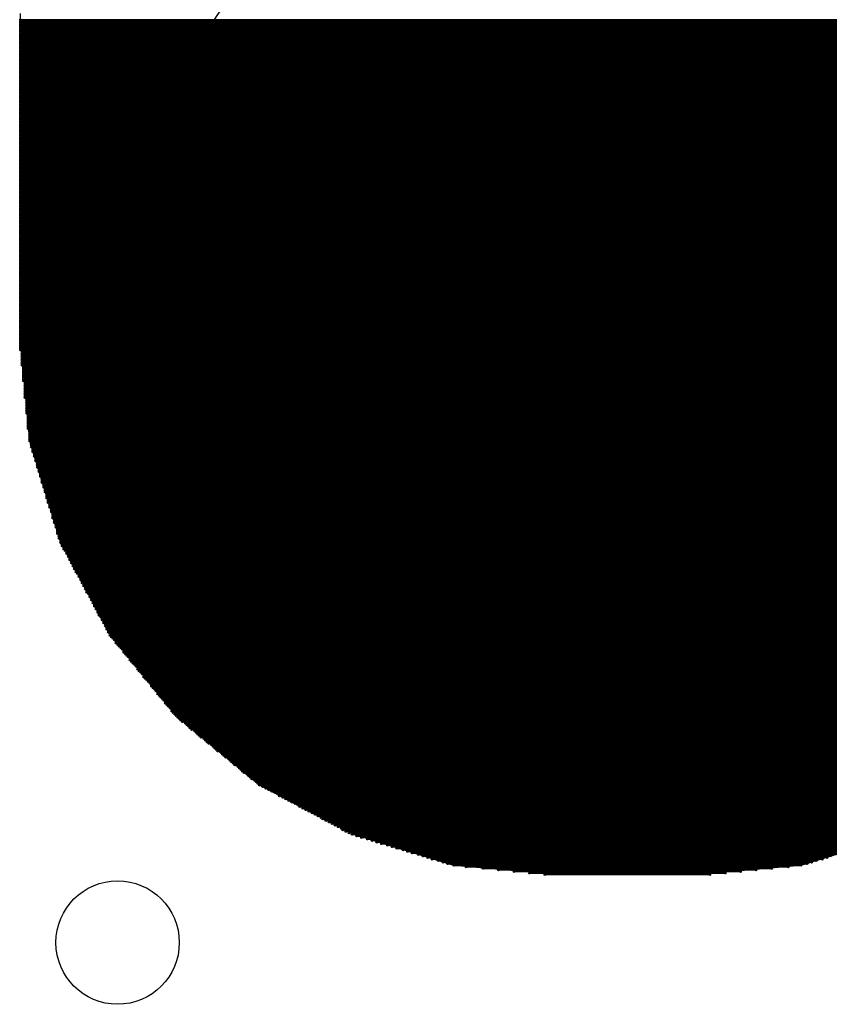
# Model space of a CAD drawing. Extents: x 0 to 23.9, y 0 to 20.7.
# Tile 50 of 127: x 3.3 to 4.6, y 17.6 to 19.2. Entities that reach past the tile are written whole.
import ezdxf

# ---------------------------------------------------------------- set-up
doc = ezdxf.new("R2010")
doc.units = 0
doc.layers.get('0').update_dxf_attribs({"linetype": 'CONTINUOUS'})
doc.layers.add('SEEEDSTUDIOXIAORP2040V1_22_GTS', color=9, linetype='CONTINUOUS')
doc.layers.add('SEEEDSTUDIOXIAORP2040V1_22_TXT', color=12, linetype='CONTINUOUS')

# ---------------------------------------------------------------- blocks, each defined once
blk = doc.blocks.new('ROUND_271')
blk.add_circle((0, 0), 0.8014)
blk = doc.blocks.new('ROUND_7')
blk.add_circle((0, 0), 0)
blk = doc.blocks.new('ROUND_8')
blk.add_circle((0, 0), 0.00127)
blk = doc.blocks.new('ROUND_300')
blk.add_circle((0, 0), 0.1016)
blk = doc.blocks.new('ROUND_319')
blk.add_circle((0, 0), 0.4254)

msp = doc.modelspace()

# ---------------------------------------------------------------- linework, layer by layer
at = {"layer": 'SEEEDSTUDIOXIAORP2040V1_22_GTS'}
for points in [[(3.2766, 18.67916), (3.2766, 19.20748)], [(3.29184, 18.5039), (3.2766, 18.67916)], [(3.34264, 18.3388), (3.29184, 18.5039)], [(3.42646, 18.18386), (3.34264, 18.3388)], [(3.53568, 18.04924), (3.42646, 18.18386)], [(3.6703, 17.93748), (3.53568, 18.04924)], [(3.82524, 17.8562), (3.6703, 17.93748)], [(3.99034, 17.8054), (3.82524, 17.8562)], [(4.72694, 17.8562), (4.56184, 17.8054)], [(4.1656, 17.79016), (3.99034, 17.8054)], [(4.56184, 17.8054), (4.38912, 17.79016)], [(4.38912, 17.79016), (4.1656, 17.79016)]]:
    msp.add_lwpolyline(points, dxfattribs=at)
at = {"layer": 'SEEEDSTUDIOXIAORP2040V1_22_GTS', "const_width": 0.00254}
for points in [[(3.2766, 19.19732), (5.27812, 19.19732)], [(5.27812, 19.19478), (3.2766, 19.19478)], [(3.2766, 19.19224), (5.27812, 19.19224)], [(5.27812, 19.1897), (3.2766, 19.1897)], [(3.2766, 19.18716), (5.27812, 19.18716)], [(5.27812, 19.18462), (3.2766, 19.18462)], [(3.2766, 19.18208), (5.27812, 19.18208)], [(5.27812, 19.17954), (3.2766, 19.17954)], [(3.2766, 19.177), (5.27812, 19.177)], [(5.27812, 19.17446), (3.2766, 19.17446)], [(3.2766, 19.17192), (5.27812, 19.17192)], [(5.27812, 19.16938), (3.2766, 19.16938)], [(3.2766, 19.16684), (5.27812, 19.16684)], [(5.27812, 19.1643), (3.2766, 19.1643)], [(3.2766, 19.16176), (5.27812, 19.16176)], [(5.27812, 19.15922), (3.2766, 19.15922)], [(3.2766, 19.15668), (5.27812, 19.15668)], [(5.27812, 19.15414), (3.2766, 19.15414)], [(3.2766, 19.1516), (5.27812, 19.1516)], [(5.27812, 19.14906), (3.2766, 19.14906)], [(3.2766, 19.14652), (5.27812, 19.14652)], [(5.27812, 19.14398), (3.2766, 19.14398)], [(3.2766, 19.14144), (5.27812, 19.14144)], [(5.27812, 19.1389), (3.2766, 19.1389)], [(3.2766, 19.13636), (5.27812, 19.13636)], [(5.27812, 19.13382), (3.2766, 19.13382)], [(3.2766, 19.13128), (5.27812, 19.13128)], [(5.27812, 19.12874), (3.2766, 19.12874)], [(3.2766, 19.1262), (5.27812, 19.1262)], [(5.27812, 19.12366), (3.2766, 19.12366)], [(3.2766, 19.12112), (5.27812, 19.12112)], [(5.27812, 19.11858), (3.2766, 19.11858)], [(3.2766, 19.11604), (5.27812, 19.11604)], [(5.27812, 19.1135), (3.2766, 19.1135)], [(3.2766, 19.11096), (5.27812, 19.11096)], [(5.27812, 19.10842), (3.2766, 19.10842)], [(3.2766, 19.10588), (5.27812, 19.10588)], [(5.27812, 19.10334), (3.2766, 19.10334)], [(3.2766, 19.1008), (5.27812, 19.1008)], [(5.27812, 19.09826), (3.2766, 19.09826)], [(3.2766, 19.09572), (5.27812, 19.09572)], [(5.27812, 19.09318), (3.2766, 19.09318)], [(3.2766, 19.09064), (5.27812, 19.09064)], [(5.27812, 19.0881), (3.2766, 19.0881)], [(3.2766, 19.08556), (5.27812, 19.08556)], [(5.27812, 19.08302), (3.2766, 19.08302)], [(3.2766, 19.08048), (5.27812, 19.08048)], [(5.27812, 19.07794), (3.2766, 19.07794)], [(3.2766, 19.0754), (5.27812, 19.0754)], [(5.27812, 19.07286), (3.2766, 19.07286)], [(3.2766, 19.07032), (5.27812, 19.07032)], [(5.27812, 19.06778), (3.2766, 19.06778)], [(3.2766, 19.06524), (5.27812, 19.06524)], [(5.27812, 19.0627), (3.2766, 19.0627)], [(3.2766, 19.06016), (5.27812, 19.06016)], [(5.27812, 19.05762), (3.2766, 19.05762)], [(3.2766, 19.05508), (5.27812, 19.05508)], [(5.27812, 19.05254), (3.2766, 19.05254)], [(3.2766, 19.05), (5.27812, 19.05)], [(5.27812, 19.04746), (3.2766, 19.04746)], [(3.2766, 19.04492), (5.27812, 19.04492)], [(5.27812, 19.04238), (3.2766, 19.04238)], [(3.2766, 19.03984), (5.27812, 19.03984)], [(5.27812, 19.0373), (3.2766, 19.0373)], [(3.2766, 19.03476), (5.27812, 19.03476)], [(5.27812, 19.03222), (3.2766, 19.03222)], [(3.2766, 19.02968), (5.27812, 19.02968)], [(5.27812, 19.02714), (3.2766, 19.02714)], [(3.2766, 19.0246), (5.27812, 19.0246)], [(5.27812, 19.02206), (3.2766, 19.02206)], [(3.2766, 19.01952), (5.27812, 19.01952)], [(5.27812, 19.01698), (3.2766, 19.01698)], [(3.2766, 19.01444), (5.27812, 19.01444)], [(5.27812, 19.0119), (3.2766, 19.0119)], [(3.2766, 19.00936), (5.27812, 19.00936)], [(5.27812, 19.00682), (3.2766, 19.00682)], [(3.2766, 19.00428), (5.27812, 19.00428)], [(5.27812, 19.00174), (3.2766, 19.00174)], [(3.2766, 18.9992), (5.27812, 18.9992)], [(5.27812, 18.99666), (3.2766, 18.99666)], [(3.2766, 18.99412), (5.27812, 18.99412)], [(5.27812, 18.99158), (3.2766, 18.99158)], [(3.2766, 18.98904), (5.27812, 18.98904)], [(5.27812, 18.9865), (3.2766, 18.9865)], [(3.2766, 18.98396), (5.27812, 18.98396)], [(5.27812, 18.98142), (3.2766, 18.98142)], [(3.2766, 18.97888), (5.27812, 18.97888)], [(5.27812, 18.97634), (3.2766, 18.97634)], [(3.2766, 18.9738), (5.27812, 18.9738)], [(5.27812, 18.97126), (3.2766, 18.97126)], [(3.2766, 18.96872), (5.27812, 18.96872)], [(5.27812, 18.96618), (3.2766, 18.96618)], [(3.2766, 18.96364), (5.27812, 18.96364)], [(5.27812, 18.9611), (3.2766, 18.9611)], [(3.2766, 18.95856), (5.27812, 18.95856)], [(5.27812, 18.95602), (3.2766, 18.95602)], [(3.2766, 18.95348), (5.27812, 18.95348)], [(5.27812, 18.95094), (3.2766, 18.95094)], [(3.2766, 18.9484), (5.27812, 18.9484)], [(5.27812, 18.94586), (3.2766, 18.94586)], [(3.2766, 18.94332), (5.27812, 18.94332)], [(5.27812, 18.94078), (3.2766, 18.94078)], [(3.2766, 18.93824), (5.27812, 18.93824)], [(5.27812, 18.9357), (3.2766, 18.9357)], [(3.2766, 18.93316), (5.27812, 18.93316)], [(5.27812, 18.93062), (3.2766, 18.93062)], [(3.2766, 18.92808), (5.27812, 18.92808)], [(5.27812, 18.92554), (3.2766, 18.92554)], [(3.2766, 18.923), (5.27812, 18.923)], [(5.27812, 18.92046), (3.2766, 18.92046)], [(3.2766, 18.91792), (5.27812, 18.91792)], [(5.27812, 18.91538), (3.2766, 18.91538)], [(3.2766, 18.91284), (5.27812, 18.91284)], [(5.27812, 18.9103), (3.2766, 18.9103)], [(3.2766, 18.90776), (5.27812, 18.90776)], [(5.27812, 18.90522), (3.2766, 18.90522)], [(3.2766, 18.90268), (5.27812, 18.90268)], [(5.27812, 18.90014), (3.2766, 18.90014)], [(3.2766, 18.8976), (5.27812, 18.8976)], [(5.27812, 18.89506), (3.2766, 18.89506)], [(3.2766, 18.89252), (5.27812, 18.89252)], [(5.27812, 18.88998), (3.2766, 18.88998)], [(3.2766, 18.88744), (5.27812, 18.88744)], [(5.27812, 18.8849), (3.2766, 18.8849)], [(3.2766, 18.88236), (5.27812, 18.88236)], [(5.27812, 18.87982), (3.2766, 18.87982)], [(3.2766, 18.87728), (5.27812, 18.87728)], [(5.27812, 18.87474), (3.2766, 18.87474)], [(3.2766, 18.8722), (5.27812, 18.8722)], [(5.27812, 18.86966), (3.2766, 18.86966)], [(3.2766, 18.86712), (5.27812, 18.86712)], [(5.27812, 18.86458), (3.2766, 18.86458)], [(3.2766, 18.86204), (5.27812, 18.86204)], [(5.27812, 18.8595), (3.2766, 18.8595)], [(3.2766, 18.85696), (5.27812, 18.85696)], [(5.27812, 18.85442), (3.2766, 18.85442)], [(3.2766, 18.85188), (5.27812, 18.85188)], [(5.27812, 18.84934), (3.2766, 18.84934)], [(3.2766, 18.8468), (5.27812, 18.8468)], [(5.27812, 18.84426), (3.2766, 18.84426)], [(3.2766, 18.84172), (5.27812, 18.84172)], [(5.27812, 18.83918), (3.2766, 18.83918)], [(3.2766, 18.83664), (5.27812, 18.83664)], [(5.27812, 18.8341), (3.2766, 18.8341)], [(3.2766, 18.83156), (5.27812, 18.83156)], [(5.27812, 18.82902), (3.2766, 18.82902)], [(3.2766, 18.82648), (5.27812, 18.82648)], [(5.27812, 18.82394), (3.2766, 18.82394)], [(3.2766, 18.8214), (5.27812, 18.8214)], [(5.27812, 18.81886), (3.2766, 18.81886)], [(3.2766, 18.81632), (5.27812, 18.81632)], [(5.27812, 18.81378), (3.2766, 18.81378)], [(3.2766, 18.81124), (5.27812, 18.81124)], [(5.27812, 18.8087), (3.2766, 18.8087)], [(3.2766, 18.80616), (5.27812, 18.80616)], [(5.27812, 18.80362), (3.2766, 18.80362)], [(3.2766, 18.80108), (5.27812, 18.80108)], [(5.27812, 18.79854), (3.2766, 18.79854)], [(3.2766, 18.796), (5.27812, 18.796)], [(5.27812, 18.79346), (3.2766, 18.79346)], [(3.2766, 18.79092), (5.27812, 18.79092)], [(5.27812, 18.78838), (3.2766, 18.78838)], [(3.2766, 18.78584), (5.27812, 18.78584)], [(5.27812, 18.7833), (3.2766, 18.7833)], [(3.2766, 18.78076), (5.27812, 18.78076)], [(5.27812, 18.77822), (3.2766, 18.77822)], [(3.2766, 18.77568), (5.27812, 18.77568)], [(5.27812, 18.77314), (3.2766, 18.77314)], [(3.2766, 18.7706), (5.27812, 18.7706)], [(5.27812, 18.76806), (3.2766, 18.76806)], [(3.2766, 18.76552), (5.27812, 18.76552)], [(5.27812, 18.76298), (3.2766, 18.76298)], [(3.2766, 18.76044), (5.27812, 18.76044)], [(5.27812, 18.7579), (3.2766, 18.7579)], [(3.2766, 18.75536), (5.27812, 18.75536)], [(5.27812, 18.75282), (3.2766, 18.75282)], [(3.2766, 18.75028), (5.27812, 18.75028)], [(5.27812, 18.74774), (3.2766, 18.74774)], [(3.2766, 18.7452), (5.27812, 18.7452)], [(5.27812, 18.74266), (3.2766, 18.74266)], [(3.2766, 18.74012), (5.27812, 18.74012)], [(5.27812, 18.73758), (3.2766, 18.73758)], [(3.2766, 18.73504), (5.27812, 18.73504)], [(5.27812, 18.7325), (3.2766, 18.7325)], [(3.2766, 18.72996), (5.27812, 18.72996)], [(5.27812, 18.72742), (3.2766, 18.72742)], [(3.2766, 18.72488), (5.27812, 18.72488)], [(5.27812, 18.72234), (3.2766, 18.72234)], [(3.2766, 18.7198), (5.27812, 18.7198)], [(5.27812, 18.71726), (3.2766, 18.71726)], [(3.2766, 18.71472), (5.27812, 18.71472)], [(5.27812, 18.71218), (3.2766, 18.71218)], [(3.2766, 18.70964), (5.27812, 18.70964)], [(5.27812, 18.7071), (3.2766, 18.7071)], [(3.2766, 18.70456), (5.27812, 18.70456)], [(5.27812, 18.70202), (3.2766, 18.70202)], [(3.2766, 18.69948), (5.27812, 18.69948)], [(5.27812, 18.69694), (3.2766, 18.69694)], [(3.2766, 18.6944), (5.27812, 18.6944)], [(5.27812, 18.69186), (3.2766, 18.69186)], [(3.2766, 18.68932), (5.27812, 18.68932)], [(5.27812, 18.68678), (3.2766, 18.68678)], [(3.2766, 18.68424), (5.27812, 18.68424)], [(5.27812, 18.6817), (3.2766, 18.6817)], [(3.2766, 18.67916), (5.27812, 18.67916)], [(5.27558, 18.67662), (3.2766, 18.67662)], [(3.2766, 18.67408), (5.27558, 18.67408)], [(5.27558, 18.67154), (3.2766, 18.67154)], [(3.2766, 18.669), (5.27558, 18.669)], [(5.27558, 18.66646), (3.2766, 18.66646)], [(3.2766, 18.66392), (5.27558, 18.66392)], [(5.27558, 18.66138), (3.2766, 18.66138)], [(3.2766, 18.65884), (5.27558, 18.65884)], [(5.27558, 18.6563), (3.2766, 18.6563)], [(3.2766, 18.65376), (5.27558, 18.65376)], [(5.27304, 18.65122), (3.27914, 18.65122)], [(3.27914, 18.64868), (5.27304, 18.64868)], [(5.27304, 18.64614), (3.27914, 18.64614)], [(3.27914, 18.6436), (5.27304, 18.6436)], [(5.27304, 18.64106), (3.27914, 18.64106)], [(3.27914, 18.63852), (5.27304, 18.63852)], [(5.27304, 18.63598), (3.27914, 18.63598)], [(3.27914, 18.63344), (5.27304, 18.63344)], [(5.27304, 18.6309), (3.27914, 18.6309)], [(3.27914, 18.62836), (5.27304, 18.62836)], [(5.27304, 18.62582), (3.28168, 18.62582)], [(3.28168, 18.62328), (5.2705, 18.62328)], [(5.2705, 18.62074), (3.28168, 18.62074)], [(3.28168, 18.6182), (5.2705, 18.6182)], [(5.2705, 18.61566), (3.28168, 18.61566)], [(3.28168, 18.61312), (5.2705, 18.61312)], [(5.2705, 18.61058), (3.28168, 18.61058)], [(3.28168, 18.60804), (5.2705, 18.60804)], [(5.2705, 18.6055), (3.28168, 18.6055)], [(3.28168, 18.60296), (5.2705, 18.60296)], [(5.2705, 18.60042), (3.28422, 18.60042)], [(3.28422, 18.59788), (5.26796, 18.59788)], [(5.26796, 18.59534), (3.28422, 18.59534)], [(3.28422, 18.5928), (5.26796, 18.5928)], [(5.26796, 18.59026), (3.28422, 18.59026)], [(3.28422, 18.58772), (5.26796, 18.58772)], [(5.26796, 18.58518), (3.28422, 18.58518)], [(3.28422, 18.58264), (5.26796, 18.58264)], [(5.26796, 18.5801), (3.28422, 18.5801)], [(3.28422, 18.57756), (5.26796, 18.57756)], [(5.26796, 18.57502), (3.28422, 18.57502)], [(3.28676, 18.57248), (5.26542, 18.57248)], [(5.26542, 18.56994), (3.28676, 18.56994)], [(3.28676, 18.5674), (5.26542, 18.5674)], [(5.26542, 18.56486), (3.28676, 18.56486)], [(3.28676, 18.56232), (5.26542, 18.56232)], [(5.26542, 18.55978), (3.28676, 18.55978)], [(3.28676, 18.55724), (5.26542, 18.55724)], [(5.26542, 18.5547), (3.28676, 18.5547)], [(3.28676, 18.55216), (5.26542, 18.55216)], [(5.26542, 18.54962), (3.28676, 18.54962)], [(3.2893, 18.54708), (5.26288, 18.54708)], [(5.26288, 18.54454), (3.2893, 18.54454)], [(3.2893, 18.542), (5.26288, 18.542)], [(5.26288, 18.53946), (3.2893, 18.53946)], [(3.2893, 18.53692), (5.26288, 18.53692)], [(5.26288, 18.53438), (3.2893, 18.53438)], [(3.2893, 18.53184), (5.26288, 18.53184)], [(5.26288, 18.5293), (3.2893, 18.5293)], [(3.2893, 18.52676), (5.26288, 18.52676)], [(5.26288, 18.52422), (3.2893, 18.52422)], [(3.29184, 18.52168), (5.26034, 18.52168)], [(5.26034, 18.51914), (3.29184, 18.51914)], [(3.29184, 18.5166), (5.26034, 18.5166)], [(5.26034, 18.51406), (3.29184, 18.51406)], [(3.29184, 18.51152), (5.26034, 18.51152)], [(5.26034, 18.50898), (3.29184, 18.50898)], [(3.29184, 18.50644), (5.26034, 18.50644)], [(5.26034, 18.5039), (3.29184, 18.5039)], [(3.29438, 18.50136), (5.2578, 18.50136)], [(5.2578, 18.49882), (3.29438, 18.49882)], [(3.29438, 18.49628), (5.2578, 18.49628)], [(5.2578, 18.49374), (3.29438, 18.49374)], [(3.29692, 18.4912), (5.25526, 18.4912)], [(5.25526, 18.48866), (3.29692, 18.48866)], [(3.29692, 18.48612), (5.25526, 18.48612)], [(5.25272, 18.48358), (3.29946, 18.48358)], [(3.29946, 18.48104), (5.25272, 18.48104)], [(5.25272, 18.4785), (3.29946, 18.4785)], [(3.302, 18.47596), (5.25018, 18.47596)], [(5.25018, 18.47342), (3.302, 18.47342)], [(3.302, 18.47088), (5.25018, 18.47088)], [(5.25018, 18.46834), (3.30454, 18.46834)], [(3.30454, 18.4658), (5.24764, 18.4658)], [(5.24764, 18.46326), (3.30454, 18.46326)], [(3.30454, 18.46072), (5.24764, 18.46072)], [(5.2451, 18.45818), (3.30708, 18.45818)], [(3.30708, 18.45564), (5.2451, 18.45564)], [(5.2451, 18.4531), (3.30708, 18.4531)], [(3.30962, 18.45056), (5.24256, 18.45056)], [(5.24256, 18.44802), (3.30962, 18.44802)], [(3.30962, 18.44548), (5.24256, 18.44548)], [(5.24256, 18.44294), (3.31216, 18.44294)], [(3.31216, 18.4404), (5.24002, 18.4404)], [(5.24002, 18.43786), (3.31216, 18.43786)], [(3.31216, 18.43532), (5.24002, 18.43532)], [(5.23748, 18.43278), (3.3147, 18.43278)], [(3.3147, 18.43024), (5.23748, 18.43024)], [(5.23748, 18.4277), (3.3147, 18.4277)], [(3.31724, 18.42516), (5.23494, 18.42516)], [(5.23494, 18.42262), (3.31724, 18.42262)], [(3.31724, 18.42008), (5.23494, 18.42008)], [(5.2324, 18.41754), (3.31978, 18.41754)], [(3.31978, 18.415), (5.2324, 18.415)], [(5.2324, 18.41246), (3.31978, 18.41246)], [(3.31978, 18.40992), (5.2324, 18.40992)], [(5.22986, 18.40738), (3.32232, 18.40738)], [(3.32232, 18.40484), (5.22986, 18.40484)], [(5.22986, 18.4023), (3.32232, 18.4023)], [(3.32486, 18.39976), (5.22732, 18.39976)], [(5.22732, 18.39722), (3.32486, 18.39722)], [(3.32486, 18.39468), (5.22732, 18.39468)], [(5.22478, 18.39214), (3.3274, 18.39214)], [(3.3274, 18.3896), (5.22478, 18.3896)], [(5.22478, 18.38706), (3.3274, 18.38706)], [(3.32994, 18.38452), (5.22478, 18.38452)], [(5.22224, 18.38198), (3.32994, 18.38198)], [(3.32994, 18.37944), (5.22224, 18.37944)], [(5.22224, 18.3769), (3.32994, 18.3769)], [(3.33248, 18.37436), (5.2197, 18.37436)], [(5.2197, 18.37182), (3.33248, 18.37182)], [(3.33248, 18.36928), (5.2197, 18.36928)], [(5.21716, 18.36674), (3.33502, 18.36674)], [(3.33502, 18.3642), (5.21716, 18.3642)], [(5.21716, 18.36166), (3.33502, 18.36166)], [(3.33756, 18.35912), (5.21716, 18.35912)], [(5.21462, 18.35658), (3.33756, 18.35658)], [(3.33756, 18.35404), (5.21462, 18.35404)], [(5.21462, 18.3515), (3.33756, 18.3515)], [(3.3401, 18.34896), (5.21208, 18.34896)], [(5.21208, 18.34642), (3.3401, 18.34642)], [(3.3401, 18.34388), (5.21208, 18.34388)], [(5.20954, 18.34134), (3.34264, 18.34134)], [(3.34264, 18.3388), (5.20954, 18.3388)], [(5.20954, 18.33626), (3.34264, 18.33626)], [(3.34518, 18.33372), (5.207, 18.33372)], [(5.207, 18.33118), (3.34518, 18.33118)], [(3.34772, 18.32864), (5.20446, 18.32864)], [(5.20446, 18.3261), (3.34772, 18.3261)], [(3.35026, 18.32356), (5.20192, 18.32356)], [(5.19938, 18.32102), (3.3528, 18.32102)], [(3.3528, 18.31848), (5.19938, 18.31848)], [(5.19684, 18.31594), (3.35534, 18.31594)], [(3.35534, 18.3134), (5.19684, 18.3134)], [(5.1943, 18.31086), (3.35788, 18.31086)], [(3.35788, 18.30832), (5.1943, 18.30832)], [(5.19176, 18.30578), (3.36042, 18.30578)], [(3.36042, 18.30324), (5.19176, 18.30324)], [(5.18922, 18.3007), (3.36296, 18.3007)], [(3.36296, 18.29816), (5.18922, 18.29816)], [(5.18668, 18.29562), (3.3655, 18.29562)], [(3.3655, 18.29308), (5.18668, 18.29308)], [(5.18414, 18.29054), (3.36804, 18.29054)], [(3.36804, 18.288), (5.18414, 18.288)], [(5.1816, 18.28546), (3.37058, 18.28546)], [(3.37312, 18.28292), (5.17906, 18.28292)], [(5.17906, 18.28038), (3.37312, 18.28038)], [(3.37566, 18.27784), (5.17652, 18.27784)], [(5.17652, 18.2753), (3.37566, 18.2753)], [(3.3782, 18.27276), (5.17398, 18.27276)], [(5.17398, 18.27022), (3.3782, 18.27022)], [(3.38074, 18.26768), (5.17144, 18.26768)], [(5.17144, 18.26514), (3.38074, 18.26514)], [(3.38328, 18.2626), (5.1689, 18.2626)], [(5.1689, 18.26006), (3.38328, 18.26006)], [(3.38582, 18.25752), (5.16636, 18.25752)], [(5.16636, 18.25498), (3.38582, 18.25498)], [(3.38836, 18.25244), (5.16382, 18.25244)], [(5.16382, 18.2499), (3.3909, 18.2499)], [(3.3909, 18.24736), (5.16128, 18.24736)], [(5.15874, 18.24482), (3.39344, 18.24482)], [(3.39344, 18.24228), (5.15874, 18.24228)], [(5.1562, 18.23974), (3.39598, 18.23974)], [(3.39598, 18.2372), (5.1562, 18.2372)], [(5.15366, 18.23466), (3.39852, 18.23466)], [(3.39852, 18.23212), (5.15366, 18.23212)], [(5.15112, 18.22958), (3.40106, 18.22958)], [(3.40106, 18.22704), (5.15112, 18.22704)], [(5.14858, 18.2245), (3.4036, 18.2245)], [(3.4036, 18.22196), (5.14858, 18.22196)], [(5.14604, 18.21942), (3.40614, 18.21942)], [(3.40614, 18.21688), (5.14604, 18.21688)], [(5.1435, 18.21434), (3.40868, 18.21434)], [(3.41122, 18.2118), (5.1435, 18.2118)], [(5.14096, 18.20926), (3.41122, 18.20926)], [(3.41376, 18.20672), (5.13842, 18.20672)], [(5.13842, 18.20418), (3.41376, 18.20418)], [(3.4163, 18.20164), (5.13588, 18.20164)], [(5.13588, 18.1991), (3.4163, 18.1991)], [(3.41884, 18.19656), (5.13334, 18.19656)], [(5.13334, 18.19402), (3.41884, 18.19402)], [(3.42138, 18.19148), (5.1308, 18.19148)], [(5.1308, 18.18894), (3.42138, 18.18894)], [(3.42392, 18.1864), (5.12826, 18.1864)], [(5.12826, 18.18386), (3.42392, 18.18386)], [(3.42646, 18.18132), (5.12572, 18.18132)], [(5.12318, 18.17878), (3.429, 18.17878)], [(3.43154, 18.17624), (5.12064, 18.17624)], [(5.1181, 18.1737), (3.43408, 18.1737)], [(3.43408, 18.17116), (5.1181, 18.17116)], [(5.11556, 18.16862), (3.43662, 18.16862)], [(3.43916, 18.16608), (5.11302, 18.16608)], [(5.11048, 18.16354), (3.4417, 18.16354)], [(3.44424, 18.161), (5.10794, 18.161)], [(5.10794, 18.15846), (3.44678, 18.15846)], [(3.44678, 18.15592), (5.1054, 18.15592)], [(5.10286, 18.15338), (3.44932, 18.15338)], [(3.45186, 18.15084), (5.10032, 18.15084)], [(5.09778, 18.1483), (3.4544, 18.1483)], [(3.45694, 18.14576), (5.09524, 18.14576)], [(5.09524, 18.14322), (3.45694, 18.14322)], [(3.45948, 18.14068), (5.0927, 18.14068)], [(5.09016, 18.13814), (3.46202, 18.13814)], [(3.46456, 18.1356), (5.08762, 18.1356)], [(5.08508, 18.13306), (3.4671, 18.13306)], [(3.46964, 18.13052), (5.08254, 18.13052)], [(5.08254, 18.12798), (3.46964, 18.12798)], [(3.47218, 18.12544), (5.08, 18.12544)], [(5.07746, 18.1229), (3.47472, 18.1229)], [(3.47726, 18.12036), (5.07492, 18.12036)], [(5.07238, 18.11782), (3.4798, 18.11782)], [(3.4798, 18.11528), (5.07238, 18.11528)], [(5.06984, 18.11274), (3.48234, 18.11274)], [(3.48488, 18.1102), (5.0673, 18.1102)], [(5.06476, 18.10766), (3.48742, 18.10766)], [(3.48996, 18.10512), (5.06222, 18.10512)], [(5.05968, 18.10258), (3.4925, 18.10258)], [(3.4925, 18.10004), (5.05968, 18.10004)], [(5.05714, 18.0975), (3.49504, 18.0975)], [(3.49758, 18.09496), (5.0546, 18.09496)], [(5.05206, 18.09242), (3.50012, 18.09242)], [(3.50266, 18.08988), (5.04952, 18.08988)], [(5.04952, 18.08734), (3.50266, 18.08734)], [(3.5052, 18.0848), (5.04698, 18.0848)], [(5.04444, 18.08226), (3.50774, 18.08226)], [(3.51028, 18.07972), (5.0419, 18.07972)], [(5.03936, 18.07718), (3.51282, 18.07718)], [(3.51536, 18.07464), (5.03682, 18.07464)], [(5.03682, 18.0721), (3.51536, 18.0721)], [(3.5179, 18.06956), (5.03428, 18.06956)], [(5.03174, 18.06702), (3.52044, 18.06702)], [(3.52298, 18.06448), (5.0292, 18.06448)], [(5.02666, 18.06194), (3.52552, 18.06194)], [(3.52552, 18.0594), (5.02666, 18.0594)], [(5.02412, 18.05686), (3.52806, 18.05686)], [(3.5306, 18.05432), (5.02158, 18.05432)], [(5.01904, 18.05178), (3.53314, 18.05178)], [(3.53568, 18.04924), (5.0165, 18.04924)], [(5.01396, 18.0467), (3.53822, 18.0467)], [(3.54076, 18.04416), (5.01142, 18.04416)], [(5.00888, 18.04162), (3.5433, 18.04162)], [(3.54838, 18.03908), (5.00634, 18.03908)], [(5.00126, 18.03654), (3.55092, 18.03654)], [(3.55346, 18.034), (4.99872, 18.034)], [(4.99618, 18.03146), (3.556, 18.03146)], [(3.55854, 18.02892), (4.99364, 18.02892)], [(4.98856, 18.02638), (3.56362, 18.02638)], [(3.56616, 18.02384), (4.98602, 18.02384)], [(4.98348, 18.0213), (3.5687, 18.0213)], [(3.57124, 18.01876), (4.98094, 18.01876)], [(4.9784, 18.01622), (3.57378, 18.01622)], [(3.57886, 18.01368), (4.97332, 18.01368)], [(4.97078, 18.01114), (3.5814, 18.01114)], [(3.58394, 18.0086), (4.96824, 18.0086)], [(4.9657, 18.00606), (3.58648, 18.00606)], [(3.59156, 18.00352), (4.96062, 18.00352)], [(4.95808, 18.00098), (3.5941, 18.00098)], [(3.59664, 17.99844), (4.95554, 17.99844)], [(4.953, 17.9959), (3.59918, 17.9959)], [(3.60172, 17.99336), (4.95046, 17.99336)], [(4.94538, 17.99082), (3.6068, 17.99082)], [(3.60934, 17.98828), (4.94284, 17.98828)], [(4.9403, 17.98574), (3.61188, 17.98574)], [(3.61442, 17.9832), (4.93776, 17.9832)], [(4.93522, 17.98066), (3.6195, 17.98066)], [(3.62204, 17.97812), (4.93014, 17.97812)], [(4.9276, 17.97558), (3.62458, 17.97558)], [(3.62712, 17.97304), (4.92506, 17.97304)], [(4.92252, 17.9705), (3.62966, 17.9705)], [(3.63474, 17.96796), (4.91744, 17.96796)], [(4.9149, 17.96542), (3.63728, 17.96542)], [(3.63982, 17.96288), (4.91236, 17.96288)], [(4.90982, 17.96034), (3.64236, 17.96034)], [(3.6449, 17.9578), (4.90728, 17.9578)], [(4.9022, 17.95526), (3.64998, 17.95526)], [(3.65252, 17.95272), (4.89966, 17.95272)], [(4.89712, 17.95018), (3.65506, 17.95018)], [(3.6576, 17.94764), (4.89458, 17.94764)], [(4.8895, 17.9451), (3.66268, 17.9451)], [(3.66522, 17.94256), (4.88696, 17.94256)], [(4.88442, 17.94002), (3.66776, 17.94002)], [(3.6703, 17.93748), (4.88188, 17.93748)], [(4.8768, 17.93494), (3.67538, 17.93494)], [(3.68046, 17.9324), (4.87172, 17.9324)], [(4.86664, 17.92986), (3.68554, 17.92986)], [(3.69062, 17.92732), (4.86156, 17.92732)], [(4.85648, 17.92478), (3.6957, 17.92478)], [(3.70078, 17.92224), (4.85394, 17.92224)], [(4.84886, 17.9197), (3.70332, 17.9197)], [(3.7084, 17.91716), (4.84378, 17.91716)], [(4.8387, 17.91462), (3.71348, 17.91462)], [(3.71856, 17.91208), (4.83362, 17.91208)], [(4.82854, 17.90954), (3.72364, 17.90954)], [(3.72872, 17.907), (4.82346, 17.907)], [(4.81838, 17.90446), (3.7338, 17.90446)], [(3.73634, 17.90192), (4.81584, 17.90192)], [(4.81076, 17.89938), (3.74142, 17.89938)], [(3.7465, 17.89684), (4.80568, 17.89684)], [(4.8006, 17.8943), (3.75158, 17.8943)], [(3.75666, 17.89176), (4.79552, 17.89176)], [(4.79044, 17.88922), (3.76174, 17.88922)], [(3.76682, 17.88668), (4.78536, 17.88668)], [(4.78028, 17.88414), (3.7719, 17.88414)], [(3.77444, 17.8816), (4.77774, 17.8816)], [(4.77266, 17.87906), (3.77952, 17.87906)], [(3.7846, 17.87652), (4.76758, 17.87652)], [(4.7625, 17.87398), (3.78968, 17.87398)], [(3.79476, 17.87144), (4.75742, 17.87144)], [(4.75234, 17.8689), (3.79984, 17.8689)], [(3.80492, 17.86636), (4.74726, 17.86636)], [(4.74472, 17.86382), (3.80746, 17.86382)], [(3.81254, 17.86128), (4.73964, 17.86128)], [(4.73456, 17.85874), (3.81762, 17.85874)], [(3.8227, 17.8562), (4.72948, 17.8562)], [(4.72186, 17.85366), (3.83032, 17.85366)], [(3.83794, 17.85112), (4.71424, 17.85112)], [(4.70408, 17.84858), (3.8481, 17.84858)], [(3.85572, 17.84604), (4.69646, 17.84604)], [(4.68884, 17.8435), (3.86334, 17.8435)], [(3.87096, 17.84096), (4.68122, 17.84096)], [(4.67106, 17.83842), (3.88112, 17.83842)], [(3.88874, 17.83588), (4.66344, 17.83588)], [(4.65582, 17.83334), (3.89636, 17.83334)], [(3.90652, 17.8308), (4.64566, 17.8308)], [(4.63804, 17.82826), (3.91414, 17.82826)], [(3.92176, 17.82572), (4.63042, 17.82572)], [(4.62026, 17.82318), (3.93192, 17.82318)], [(3.93954, 17.82064), (4.61264, 17.82064)], [(4.60502, 17.8181), (3.94716, 17.8181)], [(3.95478, 17.81556), (4.5974, 17.81556)], [(4.58724, 17.81302), (3.96494, 17.81302)], [(3.97256, 17.81048), (4.57962, 17.81048)], [(4.572, 17.80794), (3.98018, 17.80794)], [(3.99034, 17.8054), (4.56184, 17.8054)], [(4.54152, 17.80286), (4.01066, 17.80286)], [(4.0386, 17.80032), (4.51358, 17.80032)], [(4.48818, 17.79778), (4.064, 17.79778)], [(4.0894, 17.79524), (4.46278, 17.79524)], [(4.43738, 17.7927), (4.1148, 17.7927)], [(4.1402, 17.79016), (4.41198, 17.79016)]]:
    msp.add_lwpolyline(points, dxfattribs=at)

# ---------------------------------------------------------------- block references
at = {"layer": 'SEEEDSTUDIOXIAORP2040V1_22_GTS'}
for name, p in [('ROUND_271', (4.27482, 18.7706)), ('ROUND_8', (3.2766, 19.19732)), ('ROUND_8', (3.2766, 19.19478)), ('ROUND_8', (3.2766, 19.19224)), ('ROUND_8', (3.2766, 19.1897)), ('ROUND_8', (3.2766, 19.18716)), ('ROUND_8', (3.2766, 19.18462)), ('ROUND_8', (3.2766, 19.18208)), ('ROUND_8', (3.2766, 19.17954)), ('ROUND_8', (3.2766, 19.177)), ('ROUND_8', (3.2766, 19.17446)), ('ROUND_8', (3.2766, 19.17192)), ('ROUND_8', (3.2766, 19.16938)), ('ROUND_8', (3.2766, 19.16684)), ('ROUND_8', (3.2766, 19.1643)), ('ROUND_8', (3.2766, 19.16176)), ('ROUND_8', (3.2766, 19.15922)), ('ROUND_8', (3.2766, 19.15668)), ('ROUND_8', (3.2766, 19.15414)), ('ROUND_8', (3.2766, 19.1516)), ('ROUND_8', (3.2766, 19.14906)), ('ROUND_8', (3.2766, 19.14652)), ('ROUND_8', (3.2766, 19.14398)), ('ROUND_8', (3.2766, 19.14144)), ('ROUND_8', (3.2766, 19.1389)), ('ROUND_8', (3.2766, 19.13636)), ('ROUND_8', (3.2766, 19.13382)), ('ROUND_8', (3.2766, 19.13128)), ('ROUND_8', (3.2766, 19.12874)), ('ROUND_8', (3.2766, 19.1262)), ('ROUND_8', (3.2766, 19.12366)), ('ROUND_8', (3.2766, 19.12112)), ('ROUND_8', (3.2766, 19.11858)), ('ROUND_8', (3.2766, 19.11604)), ('ROUND_8', (3.2766, 19.1135)), ('ROUND_8', (3.2766, 19.11096)), ('ROUND_8', (3.2766, 19.10842)), ('ROUND_8', (3.2766, 19.10588)), ('ROUND_8', (3.2766, 19.10334)), ('ROUND_8', (3.2766, 19.1008)), ('ROUND_8', (3.2766, 19.09826)), ('ROUND_8', (3.2766, 19.09572)), ('ROUND_8', (3.2766, 19.09318)), ('ROUND_8', (3.2766, 19.09064)), ('ROUND_8', (3.2766, 19.0881)), ('ROUND_8', (3.2766, 19.08556)), ('ROUND_8', (3.2766, 19.08302)), ('ROUND_8', (3.2766, 19.08048)), ('ROUND_8', (3.2766, 19.07794)), ('ROUND_8', (3.2766, 19.0754)), ('ROUND_8', (3.2766, 19.07286)), ('ROUND_8', (3.2766, 19.07032)), ('ROUND_8', (3.2766, 19.06778)), ('ROUND_8', (3.2766, 19.06524)), ('ROUND_8', (3.2766, 19.0627)), ('ROUND_8', (3.2766, 19.06016)), ('ROUND_8', (3.2766, 19.05762)), ('ROUND_8', (3.2766, 19.05508)), ('ROUND_8', (3.2766, 19.05254)), ('ROUND_8', (3.2766, 19.05)), ('ROUND_8', (3.2766, 19.04746)), ('ROUND_8', (3.2766, 19.04492)), ('ROUND_8', (3.2766, 19.04238)), ('ROUND_8', (3.2766, 19.03984)), ('ROUND_8', (3.2766, 19.0373)), ('ROUND_8', (3.2766, 19.03476)), ('ROUND_8', (3.2766, 19.03222)), ('ROUND_8', (3.2766, 19.02968)), ('ROUND_8', (3.2766, 19.02714)), ('ROUND_8', (3.2766, 19.0246)), ('ROUND_8', (3.2766, 19.02206)), ('ROUND_8', (3.2766, 19.01952)), ('ROUND_8', (3.2766, 19.01698)), ('ROUND_8', (3.2766, 19.01444)), ('ROUND_8', (3.2766, 19.0119)), ('ROUND_8', (3.2766, 19.00936)), ('ROUND_8', (3.2766, 19.00682)), ('ROUND_8', (3.2766, 19.00428)), ('ROUND_8', (3.2766, 19.00174)), ('ROUND_8', (3.2766, 18.9992)), ('ROUND_8', (3.2766, 18.99666)), ('ROUND_8', (3.2766, 18.99412)), ('ROUND_8', (3.2766, 18.99158)), ('ROUND_8', (3.2766, 18.98904)), ('ROUND_8', (3.2766, 18.9865)), ('ROUND_8', (3.2766, 18.98396)), ('ROUND_8', (3.2766, 18.98142)), ('ROUND_8', (3.2766, 18.97888)), ('ROUND_8', (3.2766, 18.97634)), ('ROUND_8', (3.2766, 18.9738)), ('ROUND_8', (3.2766, 18.97126)), ('ROUND_8', (3.2766, 18.96872)), ('ROUND_8', (3.2766, 18.96618)), ('ROUND_8', (3.2766, 18.96364)), ('ROUND_8', (3.2766, 18.9611)), ('ROUND_8', (3.2766, 18.95856)), ('ROUND_8', (3.2766, 18.95602)), ('ROUND_8', (3.2766, 18.95348)), ('ROUND_8', (3.2766, 18.95094)), ('ROUND_8', (3.2766, 18.9484)), ('ROUND_8', (3.2766, 18.94586)), ('ROUND_8', (3.2766, 18.94332)), ('ROUND_8', (3.2766, 18.94078)), ('ROUND_8', (3.2766, 18.93824)), ('ROUND_8', (3.2766, 18.9357)), ('ROUND_8', (3.2766, 18.93316)), ('ROUND_8', (3.2766, 18.93062)), ('ROUND_8', (3.2766, 18.92808)), ('ROUND_8', (3.2766, 18.92554)), ('ROUND_8', (3.2766, 18.923)), ('ROUND_8', (3.2766, 18.92046)), ('ROUND_8', (3.2766, 18.91792)), ('ROUND_8', (3.2766, 18.91538)), ('ROUND_8', (3.2766, 18.91284)), ('ROUND_8', (3.2766, 18.9103)), ('ROUND_8', (3.2766, 18.90776)), ('ROUND_8', (3.2766, 18.90522)), ('ROUND_8', (3.2766, 18.90268)), ('ROUND_8', (3.2766, 18.90014)), ('ROUND_8', (3.2766, 18.8976)), ('ROUND_8', (3.2766, 18.89506)), ('ROUND_8', (3.2766, 18.89252)), ('ROUND_8', (3.2766, 18.88998)), ('ROUND_8', (3.2766, 18.88744)), ('ROUND_8', (3.2766, 18.8849)), ('ROUND_8', (3.2766, 18.88236)), ('ROUND_8', (3.2766, 18.87982)), ('ROUND_8', (3.2766, 18.87728)), ('ROUND_8', (3.2766, 18.87474)), ('ROUND_8', (3.2766, 18.8722)), ('ROUND_8', (3.2766, 18.86966)), ('ROUND_8', (3.2766, 18.86712)), ('ROUND_8', (3.2766, 18.86458)), ('ROUND_8', (3.2766, 18.86204)), ('ROUND_8', (3.2766, 18.8595)), ('ROUND_8', (3.2766, 18.85696)), ('ROUND_8', (3.2766, 18.85442)), ('ROUND_8', (3.2766, 18.85188)), ('ROUND_8', (3.2766, 18.84934)), ('ROUND_8', (3.2766, 18.8468)), ('ROUND_8', (3.2766, 18.84426)), ('ROUND_8', (3.2766, 18.84172)), ('ROUND_8', (3.2766, 18.83918)), ('ROUND_8', (3.2766, 18.83664)), ('ROUND_8', (3.2766, 18.8341)), ('ROUND_8', (3.2766, 18.83156)), ('ROUND_8', (3.2766, 18.82902)), ('ROUND_8', (3.2766, 18.82648)), ('ROUND_8', (3.2766, 18.82394)), ('ROUND_8', (3.2766, 18.8214)), ('ROUND_8', (3.2766, 18.81886)), ('ROUND_8', (3.2766, 18.81632)), ('ROUND_8', (3.2766, 18.81378)), ('ROUND_8', (3.2766, 18.81124)), ('ROUND_8', (3.2766, 18.8087)), ('ROUND_8', (3.2766, 18.80616)), ('ROUND_8', (3.2766, 18.80362)), ('ROUND_8', (3.2766, 18.80108)), ('ROUND_8', (3.2766, 18.79854)), ('ROUND_8', (3.2766, 18.796)), ('ROUND_8', (3.2766, 18.79346)), ('ROUND_8', (3.2766, 18.79092)), ('ROUND_8', (3.2766, 18.78838)), ('ROUND_8', (3.2766, 18.78584)), ('ROUND_8', (3.2766, 18.7833)), ('ROUND_8', (3.2766, 18.78076)), ('ROUND_8', (3.2766, 18.77822)), ('ROUND_8', (3.2766, 18.77568)), ('ROUND_8', (3.2766, 18.77314)), ('ROUND_8', (3.2766, 18.7706)), ('ROUND_8', (3.2766, 18.76806)), ('ROUND_8', (3.2766, 18.76552)), ('ROUND_8', (3.2766, 18.76298)), ('ROUND_8', (3.2766, 18.76044)), ('ROUND_8', (3.2766, 18.7579)), ('ROUND_8', (3.2766, 18.75536)), ('ROUND_8', (3.2766, 18.75282)), ('ROUND_8', (3.2766, 18.75028)), ('ROUND_8', (3.2766, 18.74774)), ('ROUND_8', (3.2766, 18.7452)), ('ROUND_8', (3.2766, 18.74266)), ('ROUND_8', (3.2766, 18.74012)), ('ROUND_8', (3.2766, 18.73758)), ('ROUND_8', (3.2766, 18.73504)), ('ROUND_8', (3.2766, 18.7325)), ('ROUND_8', (3.2766, 18.72996)), ('ROUND_8', (3.2766, 18.72742)), ('ROUND_8', (3.2766, 18.72488)), ('ROUND_8', (3.2766, 18.72234)), ('ROUND_8', (3.2766, 18.7198)), ('ROUND_8', (3.2766, 18.71726)), ('ROUND_8', (3.2766, 18.71472)), ('ROUND_8', (3.2766, 18.71218)), ('ROUND_8', (3.2766, 18.70964)), ('ROUND_8', (3.2766, 18.7071)), ('ROUND_8', (3.2766, 18.70456)), ('ROUND_8', (3.2766, 18.70202)), ('ROUND_8', (3.2766, 18.69948)), ('ROUND_8', (3.2766, 18.69694)), ('ROUND_8', (3.2766, 18.6944)), ('ROUND_8', (3.2766, 18.69186)), ('ROUND_8', (3.2766, 18.68932)), ('ROUND_8', (3.2766, 18.68678)), ('ROUND_8', (3.2766, 18.68424)), ('ROUND_7', (3.2766, 18.67916)), ('ROUND_8', (3.2766, 18.6817)), ('ROUND_8', (3.2766, 18.67916)), ('ROUND_8', (3.2766, 18.67662)), ('ROUND_8', (3.2766, 18.67408)), ('ROUND_8', (3.2766, 18.67154)), ('ROUND_8', (3.2766, 18.669)), ('ROUND_8', (3.2766, 18.66646)), ('ROUND_8', (3.2766, 18.66392)), ('ROUND_8', (3.2766, 18.66138)), ('ROUND_8', (3.2766, 18.65884)), ('ROUND_8', (3.2766, 18.6563)), ('ROUND_8', (3.2766, 18.65376)), ('ROUND_8', (3.27914, 18.65122)), ('ROUND_8', (3.27914, 18.64868)), ('ROUND_8', (3.27914, 18.64614)), ('ROUND_8', (3.27914, 18.6436)), ('ROUND_8', (3.27914, 18.64106)), ('ROUND_8', (3.27914, 18.63852)), ('ROUND_8', (3.27914, 18.63598)), ('ROUND_8', (3.27914, 18.63344)), ('ROUND_8', (3.27914, 18.6309)), ('ROUND_8', (3.27914, 18.62836)), ('ROUND_8', (3.28168, 18.62582)), ('ROUND_8', (3.28168, 18.62328)), ('ROUND_8', (3.28168, 18.62074)), ('ROUND_8', (3.28168, 18.6182)), ('ROUND_8', (3.28168, 18.61566)), ('ROUND_8', (3.28168, 18.61312)), ('ROUND_8', (3.28168, 18.61058)), ('ROUND_8', (3.28168, 18.60804)), ('ROUND_8', (3.28168, 18.6055)), ('ROUND_8', (3.28168, 18.60296)), ('ROUND_8', (3.28422, 18.60042)), ('ROUND_8', (3.28422, 18.59788)), ('ROUND_8', (3.28422, 18.59534)), ('ROUND_8', (3.28422, 18.5928)), ('ROUND_8', (3.28422, 18.59026)), ('ROUND_8', (3.28422, 18.58772)), ('ROUND_8', (3.28422, 18.58518)), ('ROUND_8', (3.28422, 18.58264)), ('ROUND_8', (3.28422, 18.5801)), ('ROUND_8', (3.28422, 18.57756)), ('ROUND_8', (3.28422, 18.57502)), ('ROUND_8', (3.28676, 18.57248)), ('ROUND_8', (3.28676, 18.56994)), ('ROUND_8', (3.28676, 18.5674)), ('ROUND_8', (3.28676, 18.56486)), ('ROUND_8', (3.28676, 18.56232)), ('ROUND_8', (3.28676, 18.55978)), ('ROUND_8', (3.28676, 18.55724)), ('ROUND_8', (3.28676, 18.5547)), ('ROUND_8', (3.28676, 18.55216)), ('ROUND_8', (3.28676, 18.54962)), ('ROUND_8', (3.2893, 18.54708)), ('ROUND_8', (3.2893, 18.54454)), ('ROUND_8', (3.2893, 18.542)), ('ROUND_8', (3.2893, 18.53946)), ('ROUND_8', (3.2893, 18.53692)), ('ROUND_8', (3.2893, 18.53438)), ('ROUND_8', (3.2893, 18.53184)), ('ROUND_8', (3.2893, 18.5293)), ('ROUND_8', (3.2893, 18.52676)), ('ROUND_8', (3.2893, 18.52422)), ('ROUND_8', (3.29184, 18.52168)), ('ROUND_8', (3.29184, 18.51914)), ('ROUND_8', (3.29184, 18.5166)), ('ROUND_8', (3.29184, 18.51406)), ('ROUND_8', (3.29184, 18.51152)), ('ROUND_8', (3.29184, 18.50898)), ('ROUND_8', (3.29184, 18.50644)), ('ROUND_7', (3.29184, 18.5039)), ('ROUND_8', (3.29184, 18.5039)), ('ROUND_8', (3.29438, 18.50136)), ('ROUND_8', (3.29438, 18.49882)), ('ROUND_8', (3.29438, 18.49628)), ('ROUND_8', (3.29438, 18.49374)), ('ROUND_8', (3.29692, 18.4912)), ('ROUND_8', (3.29692, 18.48866)), ('ROUND_8', (3.29692, 18.48612)), ('ROUND_8', (3.29946, 18.48358)), ('ROUND_8', (3.29946, 18.48104)), ('ROUND_8', (3.29946, 18.4785)), ('ROUND_8', (3.302, 18.47596)), ('ROUND_8', (3.302, 18.47342)), ('ROUND_8', (3.302, 18.47088)), ('ROUND_8', (3.30454, 18.46834)), ('ROUND_8', (3.30454, 18.4658)), ('ROUND_8', (3.30454, 18.46326)), ('ROUND_8', (3.30454, 18.46072)), ('ROUND_8', (3.30708, 18.45818)), ('ROUND_8', (3.30708, 18.45564)), ('ROUND_8', (3.30708, 18.4531)), ('ROUND_8', (3.30962, 18.45056)), ('ROUND_8', (3.30962, 18.44802)), ('ROUND_8', (3.30962, 18.44548)), ('ROUND_8', (3.31216, 18.44294)), ('ROUND_8', (3.31216, 18.4404)), ('ROUND_8', (3.31216, 18.43786)), ('ROUND_8', (3.31216, 18.43532)), ('ROUND_8', (3.3147, 18.43278)), ('ROUND_8', (3.3147, 18.43024)), ('ROUND_8', (3.3147, 18.4277)), ('ROUND_8', (3.31724, 18.42516)), ('ROUND_8', (3.31724, 18.42262)), ('ROUND_8', (3.31724, 18.42008)), ('ROUND_8', (3.31978, 18.41754)), ('ROUND_8', (3.31978, 18.415)), ('ROUND_8', (3.31978, 18.41246)), ('ROUND_8', (3.31978, 18.40992)), ('ROUND_8', (3.32232, 18.40738)), ('ROUND_8', (3.32232, 18.40484)), ('ROUND_8', (3.32232, 18.4023)), ('ROUND_8', (3.32486, 18.39976)), ('ROUND_8', (3.32486, 18.39722)), ('ROUND_8', (3.32486, 18.39468)), ('ROUND_8', (3.3274, 18.39214)), ('ROUND_8', (3.3274, 18.3896)), ('ROUND_8', (3.3274, 18.38706)), ('ROUND_8', (3.32994, 18.38452)), ('ROUND_8', (3.32994, 18.38198)), ('ROUND_8', (3.32994, 18.37944)), ('ROUND_8', (3.32994, 18.3769)), ('ROUND_8', (3.33248, 18.37436)), ('ROUND_8', (3.33248, 18.37182)), ('ROUND_8', (3.33248, 18.36928)), ('ROUND_8', (3.33502, 18.36674)), ('ROUND_8', (3.33502, 18.3642)), ('ROUND_8', (3.33502, 18.36166)), ('ROUND_8', (3.33756, 18.35912)), ('ROUND_8', (3.33756, 18.35658)), ('ROUND_8', (3.33756, 18.35404)), ('ROUND_8', (3.33756, 18.3515)), ('ROUND_8', (3.3401, 18.34896)), ('ROUND_8', (3.3401, 18.34642)), ('ROUND_8', (3.3401, 18.34388)), ('ROUND_7', (3.34264, 18.3388)), ('ROUND_8', (3.34264, 18.34134)), ('ROUND_8', (3.34264, 18.3388)), ('ROUND_8', (3.34264, 18.33626)), ('ROUND_8', (3.34518, 18.33372)), ('ROUND_8', (3.34518, 18.33118)), ('ROUND_8', (3.34772, 18.32864)), ('ROUND_8', (3.34772, 18.3261)), ('ROUND_8', (3.35026, 18.32356)), ('ROUND_8', (3.3528, 18.32102)), ('ROUND_8', (3.3528, 18.31848)), ('ROUND_8', (3.35534, 18.31594)), ('ROUND_8', (3.35534, 18.3134)), ('ROUND_8', (3.35788, 18.31086)), ('ROUND_8', (3.35788, 18.30832)), ('ROUND_8', (3.36042, 18.30578)), ('ROUND_8', (3.36042, 18.30324)), ('ROUND_8', (3.36296, 18.3007)), ('ROUND_8', (3.36296, 18.29816)), ('ROUND_8', (3.3655, 18.29562)), ('ROUND_8', (3.3655, 18.29308)), ('ROUND_8', (3.36804, 18.29054)), ('ROUND_8', (3.36804, 18.288)), ('ROUND_8', (3.37058, 18.28546)), ('ROUND_8', (3.37312, 18.28292)), ('ROUND_8', (3.37312, 18.28038)), ('ROUND_8', (3.37566, 18.27784)), ('ROUND_8', (3.37566, 18.2753)), ('ROUND_8', (3.3782, 18.27276)), ('ROUND_8', (3.3782, 18.27022)), ('ROUND_8', (3.38074, 18.26768)), ('ROUND_8', (3.38074, 18.26514)), ('ROUND_8', (3.38328, 18.2626)), ('ROUND_8', (3.38328, 18.26006)), ('ROUND_8', (3.38582, 18.25752)), ('ROUND_8', (3.38582, 18.25498)), ('ROUND_8', (3.38836, 18.25244)), ('ROUND_8', (3.3909, 18.2499)), ('ROUND_8', (3.3909, 18.24736)), ('ROUND_8', (3.39344, 18.24482)), ('ROUND_8', (3.39344, 18.24228)), ('ROUND_8', (3.39598, 18.23974)), ('ROUND_8', (3.39598, 18.2372)), ('ROUND_8', (3.39852, 18.23466)), ('ROUND_8', (3.39852, 18.23212)), ('ROUND_8', (3.40106, 18.22958)), ('ROUND_8', (3.40106, 18.22704)), ('ROUND_8', (3.4036, 18.2245)), ('ROUND_8', (3.4036, 18.22196)), ('ROUND_8', (3.40614, 18.21942)), ('ROUND_8', (3.40614, 18.21688)), ('ROUND_8', (3.40868, 18.21434)), ('ROUND_8', (3.41122, 18.2118)), ('ROUND_8', (3.41122, 18.20926)), ('ROUND_8', (3.41376, 18.20672)), ('ROUND_8', (3.41376, 18.20418)), ('ROUND_8', (3.4163, 18.20164)), ('ROUND_8', (3.4163, 18.1991)), ('ROUND_7', (3.42646, 18.18386)), ('ROUND_8', (3.41884, 18.19656)), ('ROUND_8', (3.41884, 18.19402)), ('ROUND_8', (3.42138, 18.19148)), ('ROUND_8', (3.42138, 18.18894)), ('ROUND_8', (3.42392, 18.1864)), ('ROUND_8', (3.42392, 18.18386)), ('ROUND_8', (3.42646, 18.18132)), ('ROUND_8', (3.429, 18.17878)), ('ROUND_8', (3.43154, 18.17624)), ('ROUND_8', (3.43408, 18.1737)), ('ROUND_8', (3.43408, 18.17116)), ('ROUND_8', (3.43662, 18.16862)), ('ROUND_8', (3.43916, 18.16608)), ('ROUND_8', (3.4417, 18.16354)), ('ROUND_8', (3.44424, 18.161)), ('ROUND_8', (3.44678, 18.15846)), ('ROUND_8', (3.44678, 18.15592)), ('ROUND_8', (3.44932, 18.15338)), ('ROUND_8', (3.45186, 18.15084)), ('ROUND_8', (3.4544, 18.1483)), ('ROUND_8', (3.45694, 18.14576)), ('ROUND_8', (3.45694, 18.14322)), ('ROUND_8', (3.45948, 18.14068)), ('ROUND_8', (3.46202, 18.13814)), ('ROUND_8', (3.46456, 18.1356)), ('ROUND_8', (3.4671, 18.13306)), ('ROUND_8', (3.46964, 18.13052)), ('ROUND_8', (3.46964, 18.12798)), ('ROUND_8', (3.47218, 18.12544)), ('ROUND_8', (3.47472, 18.1229)), ('ROUND_8', (3.47726, 18.12036)), ('ROUND_8', (3.4798, 18.11782)), ('ROUND_8', (3.4798, 18.11528)), ('ROUND_8', (3.48234, 18.11274)), ('ROUND_8', (3.48488, 18.1102)), ('ROUND_8', (3.48742, 18.10766)), ('ROUND_8', (3.48996, 18.10512)), ('ROUND_8', (3.4925, 18.10258)), ('ROUND_8', (3.4925, 18.10004)), ('ROUND_8', (3.49504, 18.0975)), ('ROUND_8', (3.49758, 18.09496)), ('ROUND_8', (3.50012, 18.09242)), ('ROUND_8', (3.50266, 18.08988)), ('ROUND_8', (3.50266, 18.08734)), ('ROUND_8', (3.5052, 18.0848)), ('ROUND_8', (3.50774, 18.08226)), ('ROUND_8', (3.51028, 18.07972)), ('ROUND_8', (3.51282, 18.07718)), ('ROUND_8', (3.51536, 18.07464)), ('ROUND_8', (3.51536, 18.0721)), ('ROUND_8', (3.5179, 18.06956)), ('ROUND_8', (3.52044, 18.06702)), ('ROUND_8', (3.52298, 18.06448)), ('ROUND_8', (3.52552, 18.06194)), ('ROUND_8', (3.52552, 18.0594)), ('ROUND_8', (3.52806, 18.05686)), ('ROUND_8', (3.5306, 18.05432)), ('ROUND_8', (3.53314, 18.05178)), ('ROUND_7', (3.53568, 18.04924)), ('ROUND_8', (3.53568, 18.04924)), ('ROUND_8', (3.53822, 18.0467)), ('ROUND_8', (3.54076, 18.04416)), ('ROUND_8', (3.5433, 18.04162)), ('ROUND_8', (3.54838, 18.03908)), ('ROUND_8', (3.55092, 18.03654)), ('ROUND_8', (3.55346, 18.034)), ('ROUND_8', (3.556, 18.03146)), ('ROUND_8', (3.55854, 18.02892)), ('ROUND_8', (3.56362, 18.02638)), ('ROUND_8', (3.56616, 18.02384)), ('ROUND_8', (3.5687, 18.0213)), ('ROUND_8', (3.57124, 18.01876)), ('ROUND_8', (3.57378, 18.01622)), ('ROUND_8', (3.57886, 18.01368)), ('ROUND_8', (3.5814, 18.01114)), ('ROUND_8', (3.58394, 18.0086)), ('ROUND_8', (3.58648, 18.00606)), ('ROUND_8', (3.59156, 18.00352)), ('ROUND_8', (3.5941, 18.00098)), ('ROUND_8', (3.59664, 17.99844)), ('ROUND_8', (3.59918, 17.9959)), ('ROUND_8', (3.60172, 17.99336)), ('ROUND_8', (3.6068, 17.99082)), ('ROUND_8', (3.60934, 17.98828)), ('ROUND_8', (3.61188, 17.98574)), ('ROUND_8', (3.61442, 17.9832)), ('ROUND_8', (3.6195, 17.98066)), ('ROUND_8', (3.62204, 17.97812)), ('ROUND_8', (3.62458, 17.97558)), ('ROUND_8', (3.62712, 17.97304)), ('ROUND_8', (3.62966, 17.9705)), ('ROUND_8', (3.63474, 17.96796)), ('ROUND_8', (3.63728, 17.96542)), ('ROUND_8', (3.63982, 17.96288)), ('ROUND_8', (3.64236, 17.96034)), ('ROUND_8', (3.6449, 17.9578)), ('ROUND_8', (3.64998, 17.95526)), ('ROUND_8', (3.65252, 17.95272)), ('ROUND_8', (3.65506, 17.95018)), ('ROUND_8', (3.6576, 17.94764)), ('ROUND_8', (3.66268, 17.9451)), ('ROUND_8', (3.66522, 17.94256)), ('ROUND_8', (3.66776, 17.94002)), ('ROUND_7', (3.6703, 17.93748)), ('ROUND_8', (3.6703, 17.93748)), ('ROUND_8', (3.67538, 17.93494)), ('ROUND_8', (3.68046, 17.9324)), ('ROUND_8', (3.68554, 17.92986)), ('ROUND_8', (3.69062, 17.92732)), ('ROUND_8', (3.6957, 17.92478)), ('ROUND_8', (3.70078, 17.92224)), ('ROUND_8', (3.70332, 17.9197)), ('ROUND_8', (3.7084, 17.91716)), ('ROUND_8', (3.71348, 17.91462)), ('ROUND_8', (3.71856, 17.91208)), ('ROUND_8', (3.72364, 17.90954)), ('ROUND_8', (3.72872, 17.907)), ('ROUND_8', (3.7338, 17.90446)), ('ROUND_8', (3.73634, 17.90192)), ('ROUND_8', (3.74142, 17.89938)), ('ROUND_8', (3.7465, 17.89684)), ('ROUND_8', (3.75158, 17.8943)), ('ROUND_8', (3.75666, 17.89176)), ('ROUND_8', (3.76174, 17.88922)), ('ROUND_8', (3.76682, 17.88668)), ('ROUND_8', (3.7719, 17.88414)), ('ROUND_8', (3.77444, 17.8816)), ('ROUND_8', (3.77952, 17.87906)), ('ROUND_8', (3.7846, 17.87652)), ('ROUND_8', (3.78968, 17.87398)), ('ROUND_8', (3.79476, 17.87144)), ('ROUND_8', (3.79984, 17.8689)), ('ROUND_8', (3.80492, 17.86636)), ('ROUND_8', (3.80746, 17.86382)), ('ROUND_8', (3.81254, 17.86128)), ('ROUND_8', (3.81762, 17.85874)), ('ROUND_7', (3.82524, 17.8562)), ('ROUND_8', (3.8227, 17.8562)), ('ROUND_8', (3.83032, 17.85366)), ('ROUND_8', (3.83794, 17.85112)), ('ROUND_8', (3.8481, 17.84858)), ('ROUND_8', (3.85572, 17.84604)), ('ROUND_8', (3.86334, 17.8435)), ('ROUND_8', (3.87096, 17.84096)), ('ROUND_8', (3.88112, 17.83842)), ('ROUND_8', (3.88874, 17.83588)), ('ROUND_8', (3.89636, 17.83334)), ('ROUND_8', (3.90652, 17.8308)), ('ROUND_8', (3.91414, 17.82826)), ('ROUND_8', (3.92176, 17.82572)), ('ROUND_8', (3.93192, 17.82318)), ('ROUND_8', (3.93954, 17.82064)), ('ROUND_8', (3.94716, 17.8181)), ('ROUND_8', (3.95478, 17.81556)), ('ROUND_8', (3.96494, 17.81302)), ('ROUND_8', (3.97256, 17.81048)), ('ROUND_8', (4.57962, 17.81048)), ('ROUND_8', (4.58724, 17.81302)), ('ROUND_8', (4.5974, 17.81556)), ('ROUND_8', (4.60502, 17.8181)), ('ROUND_7', (4.56184, 17.8054)), ('ROUND_7', (3.99034, 17.8054)), ('ROUND_8', (3.98018, 17.80794)), ('ROUND_8', (3.99034, 17.8054)), ('ROUND_8', (4.01066, 17.80286)), ('ROUND_8', (4.0386, 17.80032)), ('ROUND_8', (4.064, 17.79778)), ('ROUND_8', (4.0894, 17.79524)), ('ROUND_8', (4.1148, 17.7927)), ('ROUND_8', (4.43738, 17.7927)), ('ROUND_8', (4.46278, 17.79524)), ('ROUND_8', (4.48818, 17.79778)), ('ROUND_8', (4.51358, 17.80032)), ('ROUND_8', (4.54152, 17.80286)), ('ROUND_8', (4.56184, 17.8054)), ('ROUND_8', (4.572, 17.80794)), ('ROUND_7', (4.38912, 17.79016)), ('ROUND_7', (4.1656, 17.79016)), ('ROUND_8', (4.1402, 17.79016)), ('ROUND_8', (4.41198, 17.79016))]:
    msp.add_blockref(name, p, dxfattribs=at)
at = {"layer": 'SEEEDSTUDIOXIAORP2040V1_22_TXT'}
for name, p in [('ROUND_319', (4.27482, 18.7706)), ('ROUND_300', (3.43662, 17.6784))]:
    msp.add_blockref(name, p, dxfattribs=at)

doc.saveas('drawing.dxf')
